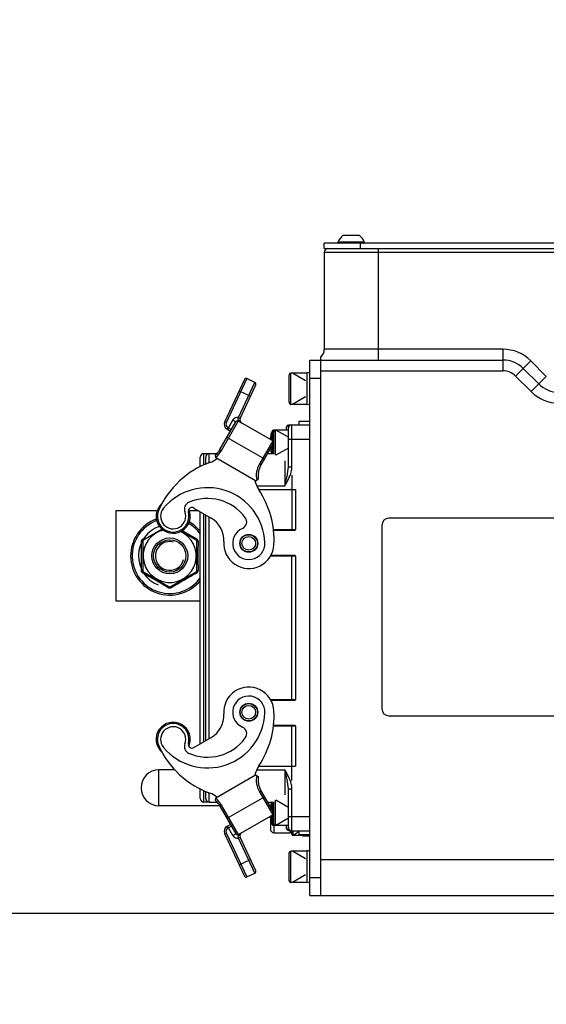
# Model space of a CAD drawing. Header units: millimetres. Extents: x 0 to 8410, y 0 to 5940.
# Tile 86 of 122: x 4363 to 4509, y 3894 to 4167. Entities that reach past the tile are written whole.
import ezdxf

# ---------------------------------------------------------------- set-up
doc = ezdxf.new("R2010")
doc.units = ezdxf.units.MM
doc.header["$LTSCALE"] = 462.55
doc.layers.get('0').update_dxf_attribs({"linetype": 'CONTINUOUS'})
for name, color, linetype in [('204102000021_DXF_DIMENSION', 7, 'CONTINUOUS'), ('304103000015DXF_CONTINUOUS_LINE', 7, 'CONTINUOUS'), ('304105000082DXF_CONTINUOUS_LINE', 7, 'CONTINUOUS'), ('304105000103DXF_CONTINUOUS_LINE', 7, 'CONTINUOUS'), ('304105000112DXF_CONTINUOUS_LINE', 7, 'CONTINUOUS'), ('304106000002DXF_CONTINUOUS_LINE', 7, 'CONTINUOUS'), ('304107000010DXF_CONTINUOUS_LINE', 7, 'CONTINUOUS'), ('304110000210DXF_CONTINUOUS_LINE', 7, 'CONTINUOUS'), ('304110000234DXF_CONTINUOUS_LINE', 7, 'CONTINUOUS'), ('304112000243DXF_CONTINUOUS_LINE', 7, 'CONTINUOUS'), ('304204000093DXF_CONTINUOUS_LINE', 7, 'CONTINUOUS'), ('501023000017DXF_CONTINUOUS_LINE', 7, 'CONTINUOUS'), ('501023000069DXF_CONTINUOUS_LINE', 7, 'CONTINUOUS'), ('501023000072DXF_CONTINUOUS_LINE', 7, 'CONTINUOUS'), ('501023000185DXF_CONTINUOUS_LINE', 7, 'CONTINUOUS'), ('501024000002DXF_CONTINUOUS_LINE', 7, 'CONTINUOUS'), ('503005000002DXF_CONTINUOUS_LINE', 7, 'CONTINUOUS'), ('504006000003DXF_CONTINUOUS_LINE', 7, 'CONTINUOUS'), ('604006000002DXF_CONTINUOUS_LINE', 7, 'CONTINUOUS')]:
    doc.layers.add(name, color=color, linetype=linetype)
doc.styles.get("Standard").update_dxf_attribs({"font": 'txt', "width": 0.7})
doc.dimstyles.new('DIMSTYLE_11', dxfattribs={"dimtxt": 65, "dimasz": 50, "dimexe": 1, "dimexo": 0, "dimgap": 1.625, "dimtad": 0, "dimtih": 1, "dimtoh": 1, "dimdsep": 46, "dimtxsty": 'Standard', "dimblk": '_FILLED', "dimblk1": '_FILLED', "dimblk2": '_FILLED', "dimcen": 0.09, "dimclrt": 5, "dimazin": 2, "dimtp": 0.8, "dimtm": 0.8, "dimtfac": 1, "dimtofl": 0, "dimtmove": 0, "dimatfit": 3, "dimldrblk": '_FILLED', "dimfxl": 0, "dimtolj": 1, "dimarcsym": 0})
doc.dimstyles.new('DIMSTYLE_3', dxfattribs={"dimtxt": 65, "dimasz": 50, "dimexe": 1, "dimexo": 0, "dimgap": 1.625, "dimtad": 1, "dimdsep": 46, "dimtxsty": 'Standard', "dimblk": '_FILLED', "dimblk1": '_FILLED', "dimblk2": '_FILLED', "dimcen": 0.09, "dimclrt": 5, "dimazin": 2, "dimtp": 0.8, "dimtm": 0.8, "dimtfac": 1, "dimtofl": 0, "dimtmove": 0, "dimatfit": 3, "dimldrblk": '_FILLED', "dimfxl": 0, "dimtolj": 1, "dimarcsym": 0})
doc.dimstyles.new('DIMSTYLE_4', dxfattribs={"dimtxt": 65, "dimasz": 50, "dimexe": 1, "dimexo": 0, "dimgap": 1.625, "dimtad": 1, "dimdsep": 46, "dimtxsty": 'Standard', "dimblk": '_FILLED', "dimblk1": '_FILLED', "dimblk2": '_FILLED', "dimcen": 0.09, "dimclrt": 5, "dimazin": 2, "dimtp": 1.2, "dimtm": 1.2, "dimtfac": 1, "dimtofl": 0, "dimtmove": 0, "dimatfit": 3, "dimldrblk": '_FILLED', "dimfxl": 0, "dimtolj": 1, "dimarcsym": 0})
doc.dimstyles.new('DIMSTYLE_6', dxfattribs={"dimtxt": 65, "dimasz": 50, "dimexe": 1, "dimexo": 0, "dimgap": 1.625, "dimtad": 0, "dimtih": 1, "dimtoh": 1, "dimdsep": 46, "dimtxsty": 'Standard', "dimblk": '_FILLED', "dimblk1": '_FILLED', "dimblk2": '_FILLED', "dimcen": 0.09, "dimclrt": 5, "dimazin": 2, "dimtp": 0.1, "dimtm": 0.1, "dimtfac": 1, "dimtofl": 0, "dimtmove": 0, "dimatfit": 3, "dimldrblk": '_FILLED', "dimfxl": 0, "dimtolj": 1, "dimarcsym": 0})
doc.dimstyles.new('DIMSTYLE_8', dxfattribs={"dimtxt": 65, "dimasz": 50, "dimexe": 1, "dimexo": 0, "dimgap": 1.625, "dimtad": 0, "dimtih": 1, "dimtoh": 1, "dimdec": 1, "dimdsep": 46, "dimtxsty": 'Standard', "dimblk": '_FILLED', "dimblk1": '_FILLED', "dimblk2": '_FILLED', "dimcen": 0.09, "dimclrt": 5, "dimazin": 2, "dimtp": 0.8, "dimtm": 0.8, "dimtfac": 1, "dimtdec": 1, "dimtofl": 0, "dimtmove": 0, "dimatfit": 3, "dimldrblk": '_FILLED', "dimfxl": 0, "dimtolj": 1, "dimarcsym": 0})
doc.dimstyles.new('DIMSTYLE_9', dxfattribs={"dimtxt": 65, "dimasz": 50, "dimexe": 1, "dimexo": 0, "dimgap": 1.625, "dimtad": 0, "dimtih": 1, "dimtoh": 1, "dimdec": 1, "dimdsep": 46, "dimtxsty": 'Standard', "dimblk": '_FILLED', "dimblk1": '_FILLED', "dimblk2": '_FILLED', "dimcen": 0.09, "dimclrt": 5, "dimazin": 2, "dimtp": 1.2, "dimtm": 1.2, "dimtfac": 1, "dimtdec": 1, "dimtofl": 0, "dimtmove": 0, "dimatfit": 3, "dimldrblk": '_FILLED', "dimfxl": 0, "dimtolj": 1, "dimarcsym": 0})

# ---------------------------------------------------------------- blocks, each defined once
blk = doc.blocks.new('_FILLED')
at = {"color": 0, "linetype": 'ByBlock'}
blk.add_solid([(0, 0), (-1, 0.17), (-1, -0.17)], dxfattribs=at)
blk = doc.blocks.new('*D4')
at = {"layer": '204102000021_DXF_DIMENSION', "color": 2, "linetype": 'Continuous'}
for p, q in [((4736.47, 4368.26), (4173.79, 4368.26)), ((4183.79, 4368.26), (4183.79, 4143.51)), ((4183.79, 3918.76), (4183.79, 4143.51)), ((4531.7, 3918.76), (4173.79, 3918.76))]:
    blk.add_line(p, q, dxfattribs=at)
at = {"layer": '204102000021_DXF_DIMENSION', "color": 2, "linetype": 'Continuous', "xscale": 50, "yscale": 50, "zscale": 50}
for p, rotation in [((4183.79, 4368.26), 90), ((4183.79, 3918.76), 270)]:
    blk.add_blockref('_FILLED', p, dxfattribs=dict(at, rotation=rotation))
blk = doc.blocks.new('*D7')
at = {"layer": '204102000021_DXF_DIMENSION', "color": 2, "linetype": 'Continuous'}
for p, q in [((5054.77, 5253.86), (3942.64, 5253.86)), ((3952.64, 5253.86), (3952.64, 4586.31)), ((3952.64, 3918.76), (3952.64, 4586.31)), ((4562.92, 3918.76), (3942.64, 3918.76))]:
    blk.add_line(p, q, dxfattribs=at)
at = {"layer": '204102000021_DXF_DIMENSION', "color": 2, "linetype": 'Continuous', "xscale": 50, "yscale": 50, "zscale": 50}
for p, rotation in [((3952.64, 5253.86), 90), ((3952.64, 3918.76), 270)]:
    blk.add_blockref('_FILLED', p, dxfattribs=dict(at, rotation=rotation))
blk = doc.blocks.new('*D15')
at = {"layer": '204102000021_DXF_DIMENSION', "color": 2, "linetype": 'Continuous'}
blk.add_line((3582.83, 4368.26), (3582.83, 2879.85), dxfattribs=at)
blk = doc.blocks.new('*D17')
at = {"layer": '204102000021_DXF_DIMENSION', "color": 2, "linetype": 'Continuous'}
blk.add_line((3582.83, 4368.26), (3472.99, 4368.26), dxfattribs=at)
blk = doc.blocks.new('*D18')
at = {"layer": '204102000021_DXF_DIMENSION', "color": 2, "linetype": 'Continuous'}
blk.add_line((4589.65, 3918.76), (3472.99, 3918.76), dxfattribs=at)
blk = doc.blocks.new('*D32')
at = {"layer": '204102000021_DXF_DIMENSION', "color": 2, "linetype": 'Continuous'}
blk.add_line((3796.72, 4871.97), (3796.72, 2879.85), dxfattribs=at)

msp = doc.modelspace()

# ---------------------------------------------------------------- linework, layer by layer
at = {"color": 2, "linetype": 'Continuous'}
msp.add_arc((4876.272, 4368.258), 1295.948, 295, 180, dxfattribs=at)
at = {"layer": '304103000015DXF_CONTINUOUS_LINE', "color": 9, "linetype": 'Continuous'}
for p, q in [((4462.274, 4103.758), (4462.274, 4072.758)), ((4447.274, 4102.758), (4527.274, 4102.758)), ((4496.96, 4075.758), (4447.274, 4075.758)), ((4496.96, 4075.758), (4496.96, 4069.758)), ((4504.738, 4072.536), (4500.495, 4068.293)), ((4509.052, 4068.222), (4504.738, 4072.536)), ((4446.274, 4069.758), (4496.96, 4069.758)), ((4500.495, 4068.293), (4504.809, 4063.98)), ((4509.052, 4068.222), (4504.809, 4063.98)), ((4446.274, 3933.758), (4528.774, 3933.758))]:
    msp.add_line(p, q, dxfattribs=at)
at = {"layer": '304103000015DXF_CONTINUOUS_LINE', "color": 7, "linetype": 'Continuous'}
for p, q in [((4447.274, 4102.758), (4447.274, 4075.758)), ((4446.274, 3931.758), (4446.274, 4073.522)), ((4446.274, 4072.758), (4496.96, 4072.758)), ((4502.617, 4070.415), (4506.93, 4066.101)), ((4446.274, 3923.758), (4528.774, 3923.758))]:
    msp.add_line(p, q, dxfattribs=at)
for centre, radius, start, end in [((4448.274, 4102.758), 1, 90, 180), ((4444.274, 4075.758), 3, 311.81031, 360), ((4496.96, 4064.758), 8, 45, 90), ((4512.587, 4071.758), 8, 225, 270)]:
    msp.add_arc(centre, radius, start, end, dxfattribs=at)
at = {"layer": '304103000015DXF_CONTINUOUS_LINE', "color": 9, "linetype": 'Continuous'}
for centre, radius, start, end in [((4496.96, 4064.758), 11, 45, 90), ((4496.96, 4064.758), 5, 45, 90), ((4512.587, 4071.758), 11, 225, 270)]:
    msp.add_arc(centre, radius, start, end, dxfattribs=at)
at = {"layer": '304105000082DXF_CONTINUOUS_LINE', "color": 7, "linetype": 'Continuous'}
for p, q in [((4389.274, 4030.758), (4389.274, 4005.758)), ((4400.731, 4030.758), (4389.274, 4030.758)), ((4412.365, 4030.758), (4409.713, 4030.758)), ((4389.274, 4005.758), (4412.774, 4005.758))]:
    msp.add_line(p, q, dxfattribs=at)
at = {"layer": '304105000103DXF_CONTINUOUS_LINE', "color": 7, "linetype": 'Continuous'}
for p, q in [((4443.274, 3923.758), (4443.274, 4072.758)), ((4443.274, 4072.758), (4446.274, 4072.758)), ((4443.274, 4067.758), (4446.274, 4067.758)), ((4446.274, 3923.758), (4446.274, 4067.758)), ((4443.274, 3928.758), (4446.274, 3928.758)), ((4443.274, 3923.758), (4446.274, 3923.758))]:
    msp.add_line(p, q, dxfattribs=at)
at = {"layer": '304105000112DXF_CONTINUOUS_LINE', "color": 7, "linetype": 'Continuous'}
for p, q in [((4447.274, 4103.758), (4447.274, 4105.258)), ((4527.274, 4105.258), (4447.274, 4105.258)), ((4447.274, 4103.758), (4527.274, 4103.758)), ((4457.274, 4105.258), (4457.274, 4103.758))]:
    msp.add_line(p, q, dxfattribs=at)
at = {"layer": '304106000002DXF_CONTINUOUS_LINE', "color": 9, "linetype": 'Continuous'}
for p, q in [((4413.774, 4043.52), (4413.774, 4046.758)), ((4415.274, 4044.189), (4415.274, 4046.758)), ((4438.274, 4040.758), (4438.274, 4025.408)), ((4429, 4036.758), (4439.274, 4036.758)), ((4413.774, 3966.571), (4413.774, 4029.945)), ((4415.274, 3967.437), (4415.274, 4029.079)), ((4426.074, 4024.131), (4426.074, 4024.226)), ((4433.119, 4025.608), (4439.274, 4025.608)), ((4439.274, 4018.208), (4432.284, 4018.208)), ((4438.274, 3978.108), (4438.274, 4018.408)), ((4432.284, 3978.308), (4439.274, 3978.308)), ((4426.074, 3972.289), (4426.074, 3972.384)), ((4439.274, 3970.908), (4433.119, 3970.908)), ((4438.274, 3955.758), (4438.274, 3971.108)), ((4429, 3959.758), (4439.274, 3959.758)), ((4413.774, 3949.758), (4413.774, 3952.996)), ((4415.274, 3949.758), (4415.274, 3952.327))]:
    msp.add_line(p, q, dxfattribs=at)
at = {"layer": '304106000002DXF_CONTINUOUS_LINE', "color": 7, "linetype": 'Continuous'}
for p, q in [((4413.774, 4046.758), (4415.274, 4046.758)), ((4415.274, 4046.758), (4417.435, 4046.758)), ((4431.47, 4046.758), (4433.274, 4046.758)), ((4412.774, 4043.073), (4412.774, 4045.758)), ((4414.274, 4043.733), (4414.274, 4045.758)), ((4439.274, 4036.758), (4439.274, 4025.608)), ((4412.774, 3965.994), (4412.774, 4030.522)), ((4414.274, 3966.86), (4414.274, 4029.656)), ((4426.274, 4024.158), (4426.274, 4024.258)), ((4433.155, 4025.408), (4439.074, 4025.408)), ((4439.074, 4018.408), (4432.415, 4018.408)), ((4439.274, 4018.208), (4439.274, 3978.308)), ((4432.415, 3978.108), (4439.074, 3978.108)), ((4426.274, 3972.258), (4426.274, 3972.358)), ((4439.074, 3971.108), (4433.155, 3971.108)), ((4439.274, 3970.908), (4439.274, 3959.758)), ((4412.774, 3950.758), (4412.774, 3953.442)), ((4414.274, 3950.758), (4414.274, 3952.783)), ((4415.274, 3949.758), (4413.774, 3949.758)), ((4415.274, 3949.758), (4417.438, 3949.758)), ((4431.47, 3949.758), (4433.274, 3949.758))]:
    msp.add_line(p, q, dxfattribs=at)
for centre, radius, start, end in [((4413.774, 4045.758), 1, 90, 180), ((4415.274, 4045.758), 1, 90, 180), ((4439.074, 4025.608), 0.2, 270, 360), ((4427.274, 4019.408), 1, 182.84577, 188.51147), ((4439.074, 4018.208), 0.2, 0, 90), ((4439.074, 3978.308), 0.2, 270, 360), ((4427.274, 3977.108), 1, 171.48407, 177.1515), ((4439.074, 3970.908), 0.2, 0, 90), ((4413.774, 3950.758), 1, 180, 270), ((4415.274, 3950.758), 1, 180, 270)]:
    msp.add_arc(centre, radius, start, end, dxfattribs=at)
at = {"layer": '304106000002DXF_CONTINUOUS_LINE', "color": 9, "linetype": 'Continuous'}
for centre, start, end in [((4427.274, 4019.408), 181.18332, 185.88947), ((4427.274, 3977.108), 174.10628, 178.8162)]:
    msp.add_arc(centre, 1.2, start, end, dxfattribs=at)
at = {"layer": '304107000010DXF_CONTINUOUS_LINE', "color": 7, "linetype": 'Continuous'}
for p, q in [((4405.642, 3958.758), (4401.274, 3958.758)), ((4418.184, 3948.758), (4401.274, 3948.758))]:
    msp.add_line(p, q, dxfattribs=at)
at = {"layer": '304107000010DXF_CONTINUOUS_LINE', "color": 9, "linetype": 'Continuous'}
msp.add_line((4401.274, 3948.758), (4401.274, 3958.758), dxfattribs=at)
at = {"layer": '304107000010DXF_CONTINUOUS_LINE', "color": 7, "linetype": 'Continuous'}
msp.add_arc((4401.274, 3953.758), 5, 90, 270, dxfattribs=at)
at = {"layer": '304110000210DXF_CONTINUOUS_LINE', "color": 7, "linetype": 'Continuous'}
for p, q in [((4432.274, 3945.242), (4432.274, 3942.258)), ((4433.274, 3941.258), (4437.774, 3941.258)), ((4441.274, 3940.758), (4441.274, 3940.258)), ((4443.274, 3940.258), (4441.274, 3940.258))]:
    msp.add_line(p, q, dxfattribs=at)
at = {"layer": '304110000210DXF_CONTINUOUS_LINE', "color": 9, "linetype": 'Continuous'}
for p, q in [((4433.274, 3943.258), (4433.274, 3941.258)), ((4437.774, 3941.258), (4437.774, 3941.858))]:
    msp.add_line(p, q, dxfattribs=at)
at = {"layer": '304110000210DXF_CONTINUOUS_LINE', "color": 7, "linetype": 'Continuous'}
for centre, radius, start, end in [((4433.274, 3942.258), 1, 180, 270), ((4437.774, 3941.758), 0.5, 270, 360)]:
    msp.add_arc(centre, radius, start, end, dxfattribs=at)
at = {"layer": '304110000234DXF_CONTINUOUS_LINE', "color": 9, "linetype": 'Continuous'}
for p, q in [((4437.274, 4053.785), (4437.274, 4054.658)), ((4432.499, 4052.035), (4432.499, 4052.329)), ((4432.499, 4050.495), (4432.499, 4052.035)), ((4432.499, 4047.481), (4432.499, 4048.54)), ((4432.499, 4047.186), (4432.499, 4047.481)), ((4432.499, 3949.035), (4432.499, 3949.329)), ((4432.499, 3947.976), (4432.499, 3949.035)), ((4432.499, 3944.481), (4432.499, 3946.02)), ((4432.499, 3944.186), (4432.499, 3944.481)), ((4437.274, 3941.858), (4437.274, 3942.731))]:
    msp.add_line(p, q, dxfattribs=at)
at = {"layer": '304110000234DXF_CONTINUOUS_LINE', "color": 7, "linetype": 'Continuous'}
for p, q in [((4437.864, 4054.658), (4437.274, 4054.658)), ((4440.274, 4054.758), (4440.274, 4055.758)), ((4440.274, 4055.758), (4443.274, 4055.758)), ((4432.449, 4052.158), (4432.47, 4052.158)), ((4436.774, 4053.258), (4436.774, 4054.158)), ((4432.47, 4047.358), (4432.449, 4047.358)), ((4432.449, 3949.158), (4432.47, 3949.158)), ((4432.47, 3944.358), (4432.449, 3944.358)), ((4436.774, 3942.358), (4436.774, 3943.258)), ((4437.864, 3941.858), (4437.274, 3941.858)), ((4440.274, 3940.758), (4440.274, 3941.758)), ((4440.274, 3940.758), (4443.274, 3940.758))]:
    msp.add_line(p, q, dxfattribs=at)
for centre, radius, start, end in [((4437.274, 4054.158), 0.5, 90, 180), ((4441.124, 4049.758), 8.98, 164.49864, 174.1556), ((4441.124, 4049.758), 9, 163.39845, 164.53399), ((4433.744, 4051.958), 1.3, 138.41459, 163.39845), ((4441.124, 4049.758), 8.98, 190.18313, 195.50136), ((4441.124, 4049.758), 9, 195.46601, 196.60155), ((4433.744, 4047.558), 1.3, 196.60155, 218.3586), ((4441.124, 3946.758), 8.98, 164.49864, 169.81687), ((4441.124, 3946.758), 9, 163.39845, 164.53399), ((4433.744, 3948.958), 1.3, 141.6414, 163.39845), ((4441.124, 3946.758), 8.98, 185.8444, 195.50136), ((4441.124, 3946.758), 9, 195.46601, 196.60155), ((4433.744, 3944.558), 1.3, 196.60155, 220.96249), ((4437.274, 3942.358), 0.5, 180, 270)]:
    msp.add_arc(centre, radius, start, end, dxfattribs=at)
at = {"layer": '304112000243DXF_CONTINUOUS_LINE', "color": 7, "linetype": 'Continuous'}
for p, q in [((4536.274, 4028.758), (4465.274, 4028.758)), ((4463.274, 4026.758), (4463.274, 3975.758)), ((4465.274, 3973.758), (4536.274, 3973.758))]:
    msp.add_line(p, q, dxfattribs=at)
for centre, start, end in [((4465.274, 4026.758), 90, 180), ((4465.274, 3975.758), 180, 270)]:
    msp.add_arc(centre, 2, start, end, dxfattribs=at)
at = {"layer": '304204000093DXF_CONTINUOUS_LINE', "color": 7, "linetype": 'Continuous'}
for p, q in [((4425.052, 4067.336), (4419.54, 4055.517)), ((4423.874, 4056.529), (4428.224, 4065.857)), ((4427.982, 4066.522), (4425.716, 4067.578)), ((4418.238, 4047.841), (4422.703, 4055.574)), ((4432.912, 4050.257), (4423.386, 4055.757)), ((4438.274, 4054.758), (4443.274, 4054.758)), ((4420.15, 4053.584), (4421.203, 4052.975)), ((4437.274, 4043.049), (4437.274, 4053.758)), ((4433.095, 4049.574), (4429.648, 4043.602)), ((4417.093, 4045.534), (4417.012, 4046.342)), ((4428.177, 4039.134), (4417.093, 4045.534)), ((4428.177, 4039.134), (4428.92, 4039.647)), ((4410.929, 4031.587), (4415.806, 4028.771)), ((4410.929, 3964.929), (4415.806, 3967.744)), ((4417.093, 3950.982), (4428.177, 3957.381)), ((4428.177, 3957.381), (4428.92, 3956.869)), ((4437.274, 3942.758), (4437.274, 3953.466)), ((4417.012, 3950.174), (4417.093, 3950.982)), ((4429.648, 3952.913), (4433.095, 3946.942)), ((4418.238, 3948.675), (4422.703, 3940.942)), ((4423.386, 3940.759), (4432.912, 3946.259)), ((4421.203, 3943.54), (4420.15, 3942.932)), ((4419.54, 3940.999), (4425.052, 3929.179)), ((4428.224, 3930.658), (4423.874, 3939.987)), ((4438.274, 3941.758), (4443.274, 3941.758)), ((4425.716, 3928.937), (4427.982, 3929.994))]:
    msp.add_line(p, q, dxfattribs=at)
at = {"layer": '304204000093DXF_CONTINUOUS_LINE', "color": 9, "linetype": 'Continuous'}
for p, q in [((4425.716, 4067.578), (4419.993, 4055.305)), ((4423.445, 4056.791), (4427.982, 4066.522)), ((4423.573, 4064.164), (4426.745, 4062.685)), ((4418.671, 4047.591), (4423.523, 4055.994)), ((4419.993, 4055.305), (4419.54, 4055.517)), ((4421.837, 4056.074), (4420.337, 4053.475)), ((4421.837, 4056.074), (4422.703, 4055.574)), ((4423.424, 4056.758), (4423.445, 4056.791)), ((4423.445, 4056.791), (4423.898, 4056.58)), ((4438.274, 4043.049), (4438.274, 4054.758)), ((4420.4, 4054.017), (4420.15, 4053.584)), ((4420.4, 4054.017), (4421.453, 4053.408)), ((4420.203, 4051.243), (4430.595, 4045.243)), ((4432.912, 4050.257), (4429.215, 4043.852)), ((4437.274, 4050.758), (4443.274, 4050.758)), ((4418.238, 4047.841), (4418.671, 4047.591)), ((4429.648, 4043.602), (4429.215, 4043.852)), ((4436.274, 4044.758), (4436.274, 4037.758)), ((4437.274, 4043.049), (4438.274, 4043.049)), ((4428.462, 4037.758), (4436.274, 4037.758)), ((4428.462, 3958.758), (4436.274, 3958.758)), ((4436.274, 3958.758), (4436.274, 3951.758)), ((4437.274, 3953.466), (4438.274, 3953.466)), ((4438.274, 3941.758), (4438.274, 3953.466)), ((4420.203, 3945.272), (4430.595, 3951.272)), ((4429.648, 3952.913), (4429.215, 3952.663)), ((4429.215, 3952.663), (4432.912, 3946.259)), ((4418.671, 3948.925), (4418.238, 3948.675)), ((4423.523, 3940.521), (4418.671, 3948.925)), ((4437.274, 3945.758), (4443.274, 3945.758)), ((4420.4, 3942.499), (4420.15, 3942.932)), ((4421.837, 3940.442), (4420.337, 3943.04)), ((4421.453, 3943.107), (4420.4, 3942.499)), ((4419.993, 3941.21), (4419.54, 3940.999)), ((4419.993, 3941.21), (4425.716, 3928.937)), ((4421.837, 3940.442), (4422.703, 3940.942)), ((4423.445, 3939.724), (4423.424, 3939.758)), ((4423.445, 3939.724), (4423.898, 3939.936)), ((4427.982, 3929.994), (4423.445, 3939.724)), ((4423.573, 3932.351), (4426.745, 3933.83))]:
    msp.add_line(p, q, dxfattribs=at)
at = {"layer": '304204000093DXF_CONTINUOUS_LINE', "color": 7, "linetype": 'Continuous'}
for centre, radius in [((4426.274, 4021.758), 2.5), ((4426.274, 4021.758), 2.4), ((4426.274, 3974.758), 2.5), ((4426.274, 3974.758), 2.4)]:
    msp.add_circle(centre, radius, dxfattribs=at)
at = {"layer": '304204000093DXF_CONTINUOUS_LINE', "color": 9, "linetype": 'Continuous'}
for centre in [(4426.274, 4021.758), (4426.274, 3974.758)]:
    msp.add_circle(centre, 1.9, dxfattribs=at)
at = {"layer": '304204000093DXF_CONTINUOUS_LINE', "color": 7, "linetype": 'Continuous'}
for centre, radius, start, end in [((4425.505, 4067.125), 0.5, 65, 155), ((4427.771, 4066.069), 0.5, 335, 65), ((4420.9, 4054.883), 1.5, 155, 240), ((4423.136, 4055.324), 0.5, 60, 150), ((4424.78, 4056.106), 1, 155, 240), ((4438.274, 4053.758), 1, 90, 180), ((4432.662, 4049.824), 0.5, 330, 60), ((4413.042, 4050.841), 6, 311.42218, 330), ((4423.973, 4020.765), 25, 109.9728, 155.54356), ((4413.042, 4050.841), 7, 289.9728, 308.453), ((4434.844, 4040.602), 6, 150, 189.16244), ((4434.844, 4040.602), 7, 191.13543, 213.95223), ((4414.785, 4021.245), 16, 2.55527, 139.91762), ((4408.3, 4022.73), 25, 356.90354, 33.95223), ((4405.221, 4029.294), 4.75, 131.04221, 23.93063), ((4410.339, 4031.307), 2, 113.83772, 201.46945), ((4414.785, 4021.245), 13, 36.04424, 113.83772), ((4405.221, 4029.294), 4.4, 155.54356, 15.32539), ((4405.221, 4029.294), 3.5, 139.91762, 21.46945), ((4410.429, 4030.721), 1, 60, 195.32539), ((4412.306, 4022.709), 7, 356.10388, 60), ((4423.679, 4027.718), 2, 293.52407, 36.04424), ((4426.274, 4021.758), 4.5, 113.52407, 2.55527), ((4426.274, 4021.758), 7, 176.10388, 356.90354), ((4426.274, 3974.758), 7, 3.09646, 183.89612), ((4426.274, 3974.758), 4.5, 357.44473, 246.47593), ((4408.3, 3973.786), 25, 326.04777, 3.09646), ((4414.785, 3975.271), 16, 220.08238, 357.44473), ((4412.306, 3973.807), 7, 300, 3.89612), ((4405.221, 3967.222), 4.75, 336.06937, 228.95779), ((4405.221, 3967.222), 4.4, 344.67461, 204.45644), ((4405.221, 3967.222), 3.5, 338.53055, 220.08238), ((4423.679, 3968.798), 2, 323.95576, 66.47593), ((4414.785, 3975.271), 13, 246.16228, 323.95576), ((4423.973, 3975.75), 25, 204.45644, 250.0272), ((4410.339, 3965.209), 2, 158.53055, 246.16228), ((4410.429, 3965.795), 1, 164.67461, 300), ((4434.844, 3955.913), 7, 146.04777, 168.86457), ((4434.844, 3955.913), 6, 170.83756, 210), ((4413.042, 3945.675), 7, 51.547, 70.0272), ((4413.042, 3945.675), 6, 30, 48.57782), ((4432.662, 3946.692), 0.5, 300, 30), ((4420.9, 3941.633), 1.5, 120, 205), ((4438.274, 3942.758), 1, 180, 270), ((4423.136, 3941.192), 0.5, 210, 300), ((4424.78, 3940.409), 1, 120, 205), ((4425.505, 3929.39), 0.5, 205, 295), ((4427.771, 3930.447), 0.5, 295, 25)]:
    msp.add_arc(centre, radius, start, end, dxfattribs=at)
at = {"layer": '304204000093DXF_CONTINUOUS_LINE', "color": 9, "linetype": 'Continuous'}
for centre, radius, start, end in [((4420.9, 4054.883), 1, 155, 240), ((4423.136, 4055.324), 1.5, 78.12183, 150), ((4424.856, 4056.695), 1.505, 207.72382, 212.73593), ((4413.042, 4050.841), 6.5, 308.31298, 330), ((4434.844, 4040.602), 6.5, 150, 191.23955), ((4434.844, 3955.913), 6.5, 168.76045, 210), ((4413.042, 3945.675), 6.5, 30, 51.68702), ((4420.9, 3941.633), 1, 120, 205), ((4423.136, 3941.192), 1.5, 210, 281.87817), ((4424.857, 3939.82), 1.507, 147.45913, 152.27385), ((4424.989, 3939.735), 1.664, 142.42861, 147.44406)]:
    msp.add_arc(centre, radius, start, end, dxfattribs=at)
for points, knots in [([(4423.523, 4055.994), (4423.436, 4056.095), (4423.249, 4056.335), (4423.349, 4056.636), (4423.424, 4056.758)], [0, 0, 0, 0, 0.4827641, 1, 1, 1, 1]), ([(4423.424, 4056.758), (4423.527, 4056.711), (4423.67, 4056.629), (4423.834, 4056.57), (4423.873, 4056.531)], [0, 0, 0, 0, 0.6734844, 1, 1, 1, 1]), ([(4423.766, 4055.908), (4423.779, 4055.896), (4423.802, 4055.87), (4423.817, 4055.838), (4423.821, 4055.822)], [0, 0, 0, 0, 0.5131188, 1, 1, 1, 1]), ([(4423.873, 4056.531), (4423.873, 4056.531), (4423.874, 4056.53), (4423.874, 4056.529), (4423.874, 4056.529)], [0, 0, 0, 0, 0.6565039, 1, 1, 1, 1]), ([(4436.274, 4037.758), (4436.493, 4038.644), (4436.921, 4040.383), (4437.274, 4042.165), (4437.274, 4043.049)], [0, 0, 0, 0, 0.5076769, 1, 1, 1, 1]), ([(4436.274, 4037.758), (4436.987, 4038.993), (4437.975, 4040.669), (4438.274, 4042.573), (4438.274, 4043.049)], [0, 0, 0, 0, 0.7497758, 1, 1, 1, 1]), ([(4437.274, 3953.466), (4437.274, 3954.351), (4436.921, 3956.133), (4436.493, 3957.872), (4436.274, 3958.758)], [0, 0, 0, 0, 0.492327, 1, 1, 1, 1]), ([(4438.274, 3953.466), (4438.274, 3953.942), (4437.975, 3955.846), (4436.987, 3957.523), (4436.274, 3958.758)], [0, 0, 0, 0, 0.2501909, 1, 1, 1, 1]), ([(4423.424, 3939.758), (4423.35, 3939.879), (4423.249, 3940.18), (4423.435, 3940.42), (4423.523, 3940.521)], [0, 0, 0, 0, 0.5162936, 1, 1, 1, 1]), ([(4423.424, 3939.758), (4423.527, 3939.805), (4423.67, 3939.886), (4423.834, 3939.946), (4423.873, 3939.984)], [0, 0, 0, 0, 0.6734825, 1, 1, 1, 1]), ([(4423.766, 3940.608), (4423.779, 3940.62), (4423.802, 3940.646), (4423.817, 3940.677), (4423.821, 3940.693)], [0, 0, 0, 0, 0.5131229, 1, 1, 1, 1]), ([(4423.873, 3939.984), (4423.873, 3939.985), (4423.874, 3939.985), (4423.874, 3939.986), (4423.874, 3939.987)], [0, 0, 0, 0, 0.6565013, 1, 1, 1, 1])]:
    msp.add_open_spline(points, degree=3, knots=knots, dxfattribs=at)
for points in [[(4423.523, 4055.994), (4423.609, 4055.989), (4423.703, 4055.966), (4423.766, 4055.908)], [(4423.738, 4055.683), (4423.684, 4055.745), (4423.634, 4055.811), (4423.59, 4055.881)], [(4424.28, 4055.24), (4424.078, 4055.357), (4423.891, 4055.507), (4423.738, 4055.683)], [(4423.523, 3940.521), (4423.609, 3940.526), (4423.703, 3940.55), (4423.766, 3940.608)], [(4423.671, 3940.75), (4423.834, 3940.963), (4424.048, 3941.141), (4424.28, 3941.275)]]:
    msp.add_open_spline(points, degree=3, dxfattribs=at)
at = {"layer": '501023000017DXF_CONTINUOUS_LINE', "color": 7, "linetype": 'Continuous'}
for p, q in [((4437.474, 4060.898), (4437.474, 4068.618)), ((4442.463, 4069.118), (4437.974, 4069.118)), ((4442.463, 4060.398), (4437.974, 4060.398)), ((4437.474, 3927.898), (4437.474, 3935.618)), ((4442.463, 3936.118), (4437.974, 3936.118)), ((4442.463, 3927.398), (4437.974, 3927.398))]:
    msp.add_line(p, q, dxfattribs=at)
at = {"layer": '501023000017DXF_CONTINUOUS_LINE', "color": 9, "linetype": 'Continuous'}
for p, q in [((4437.974, 4060.398), (4437.974, 4069.118)), ((4437.974, 3927.398), (4437.974, 3936.118))]:
    msp.add_line(p, q, dxfattribs=at)
at = {"layer": '501023000017DXF_CONTINUOUS_LINE', "color": 2, "linetype": 'Continuous'}
for p, q in [((4442.074, 4066.989), (4438.386, 4069.118)), ((4442.074, 4062.527), (4438.386, 4060.398)), ((4442.074, 3933.989), (4438.386, 3936.118)), ((4442.074, 3929.527), (4438.386, 3927.398))]:
    msp.add_line(p, q, dxfattribs=at)
at = {"layer": '501023000017DXF_CONTINUOUS_LINE', "color": 7, "linetype": 'Continuous'}
for centre, start, end in [((4437.974, 4068.618), 90, 180), ((4437.974, 4060.898), 180, 270), ((4437.974, 3935.618), 90, 180), ((4437.974, 3927.898), 180, 270)]:
    msp.add_arc(centre, 0.5, start, end, dxfattribs=at)
at = {"layer": '501023000069DXF_CONTINUOUS_LINE', "color": 7, "linetype": 'Continuous'}
for p, q in [((4432.774, 4050.337), (4432.774, 4052.858)), ((4433.674, 4053.258), (4433.174, 4053.258)), ((4433.274, 4046.658), (4433.274, 4052.858)), ((4437.274, 4053.258), (4433.674, 4053.258)), ((4432.774, 4046.758), (4432.774, 4049.016)), ((4432.774, 3947.499), (4432.774, 3949.758)), ((4433.274, 3943.658), (4433.274, 3949.858)), ((4432.774, 3943.658), (4432.774, 3946.179)), ((4433.674, 3943.258), (4433.174, 3943.258)), ((4437.274, 3943.258), (4433.674, 3943.258))]:
    msp.add_line(p, q, dxfattribs=at)
at = {"layer": '501023000069DXF_CONTINUOUS_LINE', "color": 9, "linetype": 'Continuous'}
for p, q in [((4433.174, 4046.758), (4433.174, 4053.258)), ((4433.674, 4046.258), (4433.674, 4053.258)), ((4433.674, 3943.258), (4433.674, 3950.258)), ((4433.174, 3943.258), (4433.174, 3949.758))]:
    msp.add_line(p, q, dxfattribs=at)
at = {"layer": '501023000069DXF_CONTINUOUS_LINE', "color": 2, "linetype": 'Continuous'}
for p, q in [((4433.393, 4053.209), (4433.309, 4053.258)), ((4437.274, 4051.258), (4433.809, 4053.258)), ((4437.274, 4048.258), (4433.809, 4046.258)), ((4437.274, 3948.258), (4433.809, 3950.258)), ((4437.274, 3945.258), (4433.809, 3943.258)), ((4433.393, 3943.306), (4433.309, 3943.258))]:
    msp.add_line(p, q, dxfattribs=at)
at = {"layer": '501023000069DXF_CONTINUOUS_LINE', "color": 7, "linetype": 'Continuous'}
for centre, start, end in [((4433.174, 4052.858), 90, 180), ((4433.674, 4052.858), 90, 180), ((4433.174, 3943.658), 180, 270), ((4433.674, 3943.658), 180, 270)]:
    msp.add_arc(centre, 0.4, start, end, dxfattribs=at)
at = {"layer": '501023000072DXF_CONTINUOUS_LINE', "color": 7, "linetype": 'Continuous'}
for p, q in [((4438.274, 3940.808), (4438.274, 3941.758)), ((4441.274, 3940.508), (4438.574, 3940.508))]:
    msp.add_line(p, q, dxfattribs=at)
at = {"layer": '501023000072DXF_CONTINUOUS_LINE', "color": 9, "linetype": 'Continuous'}
msp.add_line((4438.574, 3940.508), (4438.574, 3941.758), dxfattribs=at)
at = {"layer": '501023000072DXF_CONTINUOUS_LINE', "color": 2, "linetype": 'Continuous'}
msp.add_line((4440.274, 3941.61), (4438.574, 3940.508), dxfattribs=at)
at = {"layer": '501023000072DXF_CONTINUOUS_LINE', "color": 7, "linetype": 'Continuous'}
msp.add_arc((4438.574, 3940.808), 0.3, 180, 270, dxfattribs=at)
at = {"layer": '501023000185DXF_CONTINUOUS_LINE', "color": 7, "linetype": 'Continuous'}
for radius in [5, 4.5]:
    msp.add_circle((4404.274, 4018.258), radius, dxfattribs=at)
at = {"layer": '501023000185DXF_CONTINUOUS_LINE', "color": 2, "linetype": 'Continuous'}
msp.add_arc((4404.274, 4018.258), 4, 75, 345, dxfattribs=at)
at = {"layer": '501024000002DXF_CONTINUOUS_LINE', "color": 7, "linetype": 'Continuous'}
msp.add_line((4452.524, 4107.458), (4457.023, 4107.458), dxfattribs=at)
at = {"layer": '501024000002DXF_CONTINUOUS_LINE', "color": 9, "linetype": 'Continuous'}
msp.add_line((4458.465, 4105.536), (4451.082, 4105.536), dxfattribs=at)
at = {"layer": '501024000002DXF_CONTINUOUS_LINE', "color": 7, "linetype": 'Continuous'}
for centre, radius, start, end in [((4455.685, 4103.584), 5, 129.22172, 157.02574), ((4453.862, 4103.584), 5, 22.97426, 50.77828), ((4451.266, 4105.458), 0.2, 157.02574, 270), ((4458.281, 4105.458), 0.2, 270, 22.97426)]:
    msp.add_arc(centre, radius, start, end, dxfattribs=at)
at = {"layer": '503005000002DXF_CONTINUOUS_LINE', "color": 7, "linetype": 'Continuous'}
for p, q in [((4402.166, 4025.702), (4396.924, 4022.675)), ((4411.624, 4022.675), (4407.414, 4025.105)), ((4396.774, 4022.415), (4396.774, 4014.101)), ((4411.774, 4014.101), (4411.774, 4022.415)), ((4396.924, 4013.841), (4404.124, 4009.684)), ((4404.424, 4009.684), (4411.624, 4013.841))]:
    msp.add_line(p, q, dxfattribs=at)
at = {"layer": '503005000002DXF_CONTINUOUS_LINE', "color": 9, "linetype": 'Continuous'}
for p, q in [((4396.403, 4021.948), (4396.399, 4022.299)), ((4396.837, 4023.057), (4397.154, 4023.235)), ((4396.399, 4014.217), (4396.403, 4014.583)), ((4397.135, 4013.291), (4396.837, 4013.459))]:
    msp.add_line(p, q, dxfattribs=at)
at = {"layer": '503005000002DXF_CONTINUOUS_LINE', "color": 7, "linetype": 'Continuous'}
for centre, radius, start, end in [((4404.274, 4018.258), 10.9, 109.86912, 321.40687), ((4404.274, 4018.258), 10.9, 38.59313, 60.3162), ((4404.274, 4018.258), 7.4, 103.7378, 66.37826), ((4397.074, 4022.415), 0.3, 120, 180), ((4411.474, 4022.415), 0.3, 0, 60), ((4397.074, 4014.101), 0.3, 180, 240), ((4411.474, 4014.101), 0.3, 300, 360), ((4404.274, 4009.944), 0.3, 240, 300)]:
    msp.add_arc(centre, radius, start, end, dxfattribs=at)
at = {"layer": '503005000002DXF_CONTINUOUS_LINE', "color": 9, "linetype": 'Continuous'}
for start, end in [(110.363, 324.33821), (35.66179, 60.01882)]:
    msp.add_arc((4404.274, 4018.258), 10.467, start, end, dxfattribs=at)
for points, knots in [([(4407.76, 4025.306), (4408.09, 4025.114), (4409.403, 4024.357), (4410.722, 4023.612), (4411.71, 4023.057)], [0, 0, 0, 0, 0.2518864, 1, 1, 1, 1]), ([(4396.399, 4022.299), (4396.397, 4022.45), (4396.476, 4022.759), (4396.705, 4022.983), (4396.837, 4023.057)], [0, 0, 0, 0, 0.4999464, 1, 1, 1, 1]), ([(4396.605, 4022.328), (4396.59, 4022.325), (4396.522, 4022.312), (4396.453, 4022.303), (4396.399, 4022.299)], [0, 0, 0, 0, 0.2240111, 1, 1, 1, 1]), ([(4396.403, 4014.583), (4396.417, 4015.81), (4396.437, 4018.265), (4396.417, 4020.72), (4396.403, 4021.948)], [0, 0, 0, 0, 0.5000202, 1, 1, 1, 1]), ([(4396.774, 4022.415), (4396.774, 4022.393), (4396.705, 4022.349), (4396.648, 4022.337), (4396.605, 4022.328)], [0, 0, 0, 0, 0.3284596, 1, 1, 1, 1]), ([(4396.913, 4022.869), (4396.908, 4022.884), (4396.886, 4022.947), (4396.859, 4023.009), (4396.837, 4023.057)], [0, 0, 0, 0, 0.2252773, 1, 1, 1, 1]), ([(4396.924, 4022.675), (4396.942, 4022.685), (4396.945, 4022.769), (4396.927, 4022.827), (4396.913, 4022.869)], [0, 0, 0, 0, 0.3271905, 1, 1, 1, 1]), ([(4411.624, 4022.675), (4411.611, 4022.682), (4411.599, 4022.731), (4411.626, 4022.859), (4411.671, 4022.973), (4411.71, 4023.057)], [0, 0, 0, 0, 0.1111205, 0.3169234, 1, 1, 1, 1]), ([(4411.71, 4023.057), (4411.842, 4022.983), (4412.071, 4022.76), (4412.15, 4022.45), (4412.148, 4022.299)], [0, 0, 0, 0, 0.4999463, 1, 1, 1, 1]), ([(4411.774, 4022.415), (4411.774, 4022.4), (4411.81, 4022.365), (4411.934, 4022.324), (4412.056, 4022.307), (4412.148, 4022.299)], [0, 0, 0, 0, 0.1111237, 0.3169283, 1, 1, 1, 1]), ([(4412.148, 4022.299), (4412.132, 4020.952), (4412.108, 4018.258), (4412.132, 4015.564), (4412.148, 4014.217)], [0, 0, 0, 0, 0.4999993, 1, 1, 1, 1]), ([(4396.837, 4013.459), (4396.705, 4013.533), (4396.476, 4013.756), (4396.397, 4014.065), (4396.399, 4014.217)], [0, 0, 0, 0, 0.4999463, 1, 1, 1, 1]), ([(4396.595, 4014.19), (4396.58, 4014.193), (4396.515, 4014.205), (4396.45, 4014.212), (4396.399, 4014.217)], [0, 0, 0, 0, 0.2263039, 1, 1, 1, 1]), ([(4396.774, 4014.101), (4396.774, 4014.123), (4396.7, 4014.168), (4396.64, 4014.181), (4396.595, 4014.19)], [0, 0, 0, 0, 0.3261825, 1, 1, 1, 1]), ([(4396.915, 4013.653), (4396.91, 4013.638), (4396.887, 4013.572), (4396.86, 4013.508), (4396.837, 4013.459)], [0, 0, 0, 0, 0.2238711, 1, 1, 1, 1]), ([(4396.924, 4013.841), (4396.942, 4013.83), (4396.946, 4013.75), (4396.928, 4013.694), (4396.915, 4013.653)], [0, 0, 0, 0, 0.3286028, 1, 1, 1, 1]), ([(4403.836, 4009.418), (4402.727, 4010.075), (4400.505, 4011.386), (4398.26, 4012.658), (4397.135, 4013.291)], [0, 0, 0, 0, 0.4995132, 1, 1, 1, 1]), ([(4411.71, 4013.459), (4410.536, 4012.799), (4408.191, 4011.473), (4405.87, 4010.105), (4404.711, 4009.418)], [0, 0, 0, 0, 0.4999995, 1, 1, 1, 1]), ([(4411.624, 4013.841), (4411.611, 4013.834), (4411.599, 4013.784), (4411.626, 4013.657), (4411.671, 4013.542), (4411.71, 4013.459)], [0, 0, 0, 0, 0.1111237, 0.3169283, 1, 1, 1, 1]), ([(4412.148, 4014.217), (4412.15, 4014.065), (4412.071, 4013.756), (4411.842, 4013.533), (4411.71, 4013.459)], [0, 0, 0, 0, 0.4999464, 1, 1, 1, 1]), ([(4411.774, 4014.101), (4411.774, 4014.116), (4411.81, 4014.15), (4411.934, 4014.191), (4412.056, 4014.209), (4412.148, 4014.217)], [0, 0, 0, 0, 0.1111205, 0.3169234, 1, 1, 1, 1]), ([(4404.124, 4009.684), (4404.111, 4009.692), (4404.062, 4009.677), (4403.965, 4009.59), (4403.889, 4009.493), (4403.836, 4009.418)], [0, 0, 0, 0, 0.1111237, 0.3169283, 1, 1, 1, 1]), ([(4404.424, 4009.684), (4404.436, 4009.692), (4404.485, 4009.677), (4404.582, 4009.59), (4404.658, 4009.493), (4404.711, 4009.418)], [0, 0, 0, 0, 0.1111236, 0.3169282, 1, 1, 1, 1])]:
    msp.add_open_spline(points, degree=3, knots=knots, dxfattribs=at)
for points in [[(4404.274, 4009.298), (4404.122, 4009.298), (4403.966, 4009.341), (4403.836, 4009.418)], [(4404.711, 4009.418), (4404.581, 4009.341), (4404.425, 4009.298), (4404.274, 4009.298)]]:
    msp.add_open_spline(points, degree=3, dxfattribs=at)
at = {"layer": '504006000003DXF_CONTINUOUS_LINE', "color": 7, "linetype": 'Continuous'}
msp.add_arc((4404.274, 4018.258), 8.7, 108.98621, 248.2532, dxfattribs=at)
at = {"layer": '604006000002DXF_CONTINUOUS_LINE', "color": 7, "linetype": 'Continuous'}
for p, q in [((4442.499, 4069.258), (4442.463, 4069.118)), ((4443.274, 4069.058), (4442.499, 4069.258)), ((4442.499, 4060.258), (4442.499, 4069.258)), ((4442.499, 4060.258), (4442.463, 4060.398)), ((4443.274, 4060.457), (4442.499, 4060.258)), ((4442.499, 3936.258), (4442.463, 3936.118)), ((4443.274, 3936.058), (4442.499, 3936.258)), ((4442.499, 3927.258), (4442.499, 3936.258)), ((4442.499, 3927.258), (4442.463, 3927.398)), ((4443.274, 3927.457), (4442.499, 3927.258))]:
    msp.add_line(p, q, dxfattribs=at)

# ---------------------------------------------------------------- dimensions: what is measured, and where the dimension line sits
at = {"layer": '204102000021_DXF_DIMENSION', "color": 2, "linetype": 'Continuous'}
for base, p1, p2, angle, dimstyle, picture, middle in [((3952.642, 5253.858), (4562.916, 3918.758), (5054.774, 5253.858), 90, 'DIMSTYLE_4', '*D7', (3952.642, 4449.808)), ((4183.79, 3918.758), (4736.466, 4368.258), (4531.702, 3918.758), 270, 'DIMSTYLE_3', '*D4', (4183.79, 4029.758))]:
    dim = msp.add_linear_dim(base=base, p1=p1, p2=p2, angle=angle, dimstyle=dimstyle, dxfattribs=at)
    dim.commit()
    dim.dimension.update_dxf_attribs({"geometry": picture, "text_midpoint": middle, "dimtype": 160})
for feature_location, offset, dtype, origin, dimstyle, override, picture, middle in [((3796.716, 4871.965), (0, -1992.114), 1, (4713.774, 3857.847), 'DIMSTYLE_8', {"dimgap": 16.250005, "dimtad": 1, "dimtih": 0, "dimtoh": 0}, '*D32', (3780.466, 2619.851)), ((3582.826, 4368.258), (-109.836, 0), 0, (4589.65, 3918.758), 'DIMSTYLE_11', {"dimgap": 16.249881, "dimtad": 1, "dimtih": 0, "dimtoh": 0}, '*D17', (3212.99, 4384.508)), ((3582.826, 4368.258), (0, -1488.407), 1, (4713.774, 4368.258), 'DIMSTYLE_9', {"dimgap": 16.250077, "dimtad": 1, "dimtih": 0, "dimtoh": 0}, '*D15', (3566.576, 2574.351)), ((4589.650038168, 3918.757811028), (-1116.660270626, 0), 0, (4589.650038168, 3918.757811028), 'DIMSTYLE_6', {"dimgap": 16.250164, "dimtad": 1, "dimtih": 0, "dimtoh": 0}, '*D18', (3394.989767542, 3935.007811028))]:
    dim = msp.add_ordinate_dim(feature_location=feature_location, offset=offset, dtype=dtype, origin=origin, dimstyle=dimstyle, override=override, dxfattribs=at)
    dim.commit()
    dim.dimension.update_dxf_attribs({"geometry": picture, "text_midpoint": middle})

doc.saveas('drawing.dxf')
